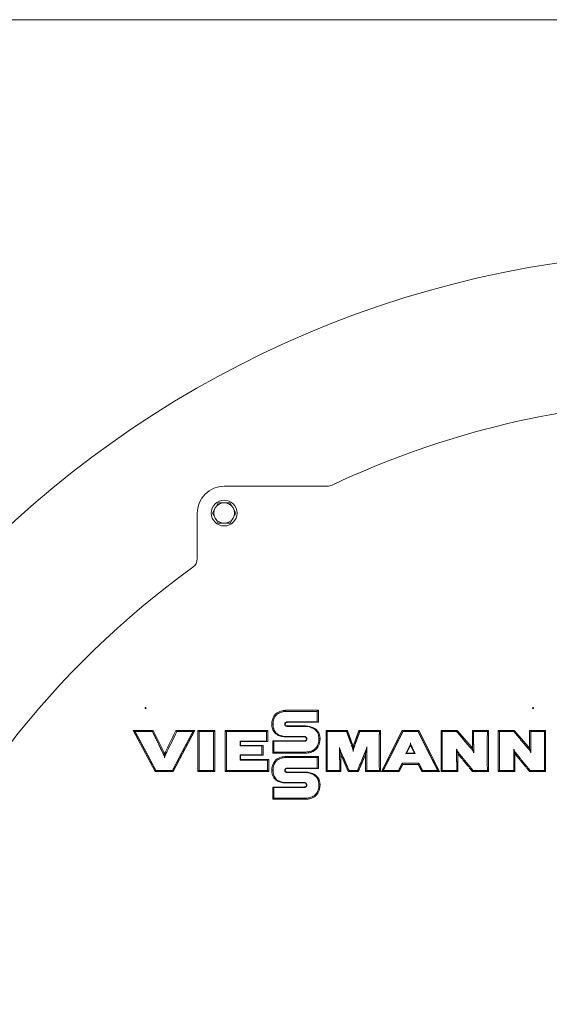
# Model space of a CAD drawing. Header units: millimetres. Extents: x 0 to 1189, y 0 to 841.
# Tile 23 of 27: x 926 to 975, y 665 to 756. Entities that reach past the tile are written whole.
import ezdxf

# ---------------------------------------------------------------- set-up
doc = ezdxf.new("R2010")
doc.units = ezdxf.units.MM
doc.layers.add('1', color=7, linetype='CONTINUOUS', true_color=0xffffff)
doc.layers.add('200', color=7, linetype='CONTINUOUS', true_color=0xffffff)

msp = doc.modelspace()

# ---------------------------------------------------------------- linework, layer by layer
at = {"layer": '1', "color": 18, "linetype": 'Continuous', "lineweight": 18}
for p, q in [((944.78, 712.684), (954.369, 712.684)), ((942.28, 705.955), (942.28, 710.184)), ((953.537, 691.846), (953.537, 690.731)), ((949.205, 690.565), (949.316, 690.565)), ((950.667, 690.731), (950.667, 690.767)), ((953.537, 690.731), (950.667, 690.731)), ((950.667, 690.391), (950.667, 690.354)), ((950.667, 690.391), (952.329, 690.391)), ((952.329, 690.354), (952.329, 690.391)), ((953.537, 690.731), (953.426, 690.767)), ((938.363, 686.146), (936.321, 689.971)), ((936.321, 689.971), (936.494, 689.867)), ((936.321, 689.971), (938.19, 689.971)), ((936.494, 689.867), (938.125, 689.867)), ((938.19, 689.971), (938.125, 689.867)), ((938.19, 689.971), (939.195, 687.92)), ((942.063, 689.971), (940.048, 686.146)), ((940.304, 689.971), (940.369, 689.867)), ((940.304, 689.971), (942.063, 689.971)), ((940.369, 689.867), (941.891, 689.867)), ((942.063, 689.971), (941.891, 689.867)), ((942.34, 686.151), (942.34, 689.971)), ((942.34, 689.971), (942.443, 689.867)), ((942.34, 689.971), (943.903, 689.971)), ((942.443, 689.867), (943.799, 689.867)), ((943.799, 689.867), (943.903, 689.971)), ((943.903, 689.971), (943.903, 686.151)), ((944.887, 686.151), (944.887, 689.971)), ((944.887, 689.971), (944.991, 689.867)), ((944.887, 689.971), (948.824, 689.971)), ((944.991, 689.867), (948.72, 689.867)), ((948.824, 689.971), (948.72, 689.867)), ((948.824, 689.971), (948.824, 688.939)), ((950.46, 689.379), (950.46, 689.416)), ((952.227, 689.382), (952.227, 689.418)), ((954.24, 686.151), (954.242, 689.971)), ((954.242, 689.971), (954.346, 689.867)), ((954.242, 689.971), (956.231, 689.971)), ((954.346, 689.867), (956.159, 689.867)), ((956.231, 689.971), (956.159, 689.867)), ((956.231, 689.971), (956.745, 688.585)), ((956.787, 688.585), (957.304, 689.971)), ((957.304, 689.971), (957.376, 689.867)), ((957.304, 689.971), (959.3, 689.971)), ((957.376, 689.867), (959.196, 689.867)), ((959.3, 689.971), (959.196, 689.867)), ((959.3, 689.971), (959.3, 686.151)), ((959.38, 686.151), (961.312, 689.971)), ((961.312, 689.971), (961.376, 689.867)), ((961.312, 689.971), (962.863, 689.971)), ((961.376, 689.867), (962.8, 689.867)), ((962.8, 689.867), (962.863, 689.971)), ((962.863, 689.971), (964.795, 686.151)), ((964.932, 686.151), (964.932, 689.971)), ((964.932, 689.971), (965.035, 689.868)), ((964.932, 689.971), (966.427, 689.971)), ((965.035, 689.868), (966.379, 689.868)), ((966.427, 689.971), (966.379, 689.868)), ((966.427, 689.971), (967.742, 688.436)), ((967.846, 688.272), (967.846, 689.971)), ((967.846, 689.971), (967.949, 689.868)), ((967.846, 689.971), (969.33, 689.971)), ((967.949, 689.868), (969.23, 689.868)), ((969.23, 689.868), (969.33, 689.971)), ((969.33, 689.971), (969.334, 686.151)), ((970.24, 686.151), (970.24, 689.971)), ((970.24, 689.971), (970.343, 689.867)), ((970.24, 689.971), (971.734, 689.971)), ((970.343, 689.867), (971.687, 689.867)), ((971.734, 689.971), (971.687, 689.867)), ((971.734, 689.971), (973.05, 688.436)), ((973.154, 688.272), (973.154, 689.971)), ((973.154, 689.971), (973.257, 689.867)), ((973.154, 689.971), (974.638, 689.971)), ((973.257, 689.867), (974.537, 689.867)), ((974.537, 689.867), (974.638, 689.971)), ((974.638, 689.971), (974.641, 686.15)), ((946.305, 688.567), (946.268, 688.53)), ((946.268, 688.53), (948.276, 688.53)), ((948.713, 688.975), (946.269, 688.975)), ((946.269, 688.975), (946.305, 688.939)), ((946.305, 688.939), (946.305, 688.567)), ((948.824, 688.939), (946.305, 688.939)), ((946.305, 688.567), (948.388, 688.567)), ((948.388, 688.567), (948.276, 688.53)), ((948.388, 688.567), (948.388, 687.686)), ((948.824, 688.939), (948.713, 688.975)), ((949.285, 687.867), (949.285, 689.003)), ((949.285, 689.003), (949.396, 688.966)), ((949.285, 689.003), (952.227, 689.002)), ((952.227, 689.002), (952.227, 688.966)), ((952.422, 689.176), (952.458, 689.176)), ((953.689, 689.216), (953.577, 689.216)), ((956.704, 688.371), (956.745, 688.585)), ((956.768, 688.012), (956.766, 688.462)), ((956.787, 688.585), (956.827, 688.371)), ((939.3, 687.92), (939.267, 687.851)), ((939.3, 687.92), (939.402, 687.872)), ((948.275, 687.721), (946.268, 687.721)), ((946.305, 687.684), (946.268, 687.721)), ((946.305, 687.684), (946.304, 687.259)), ((948.388, 687.686), (948.275, 687.721)), ((949.285, 687.867), (949.388, 687.97)), ((952.333, 687.867), (949.285, 687.867)), ((952.333, 687.867), (952.333, 687.97)), ((953.537, 687.559), (953.537, 686.444)), ((955.619, 687.773), (955.533, 688.257)), ((955.619, 687.773), (955.619, 686.151)), ((957.898, 687.723), (957.802, 687.494)), ((957.915, 686.151), (957.915, 687.806)), ((961.712, 687.875), (962.465, 687.872)), ((966.487, 687.841), (966.487, 686.151)), ((966.515, 687.764), (966.592, 687.671)), ((966.679, 687.742), (966.592, 687.671)), ((971.795, 687.84), (971.795, 686.151)), ((971.822, 687.764), (971.899, 687.67)), ((971.987, 687.741), (971.899, 687.67)), ((946.304, 687.259), (946.268, 687.223)), ((946.268, 687.223), (948.81, 687.223)), ((946.304, 687.259), (948.921, 687.259)), ((948.921, 687.259), (948.81, 687.223)), ((948.921, 687.259), (948.921, 686.151)), ((956.299, 686.151), (955.732, 687.468)), ((957.802, 687.494), (957.699, 687.537)), ((961.382, 686.816), (961.046, 686.151)), ((962.862, 686.925), (961.315, 686.925)), ((961.382, 686.816), (961.315, 686.925)), ((962.795, 686.816), (961.382, 686.816)), ((962.795, 686.816), (962.862, 686.925)), ((963.132, 686.151), (962.795, 686.816)), ((938.363, 686.146), (938.426, 686.25)), ((940.048, 686.146), (938.363, 686.146)), ((939.985, 686.25), (938.426, 686.25)), ((940.048, 686.146), (939.985, 686.25)), ((942.34, 686.151), (942.443, 686.255)), ((943.903, 686.151), (942.34, 686.151)), ((943.799, 686.255), (942.443, 686.255)), ((943.903, 686.151), (943.799, 686.255)), ((944.887, 686.151), (944.991, 686.255)), ((948.921, 686.151), (944.887, 686.151)), ((948.817, 686.255), (944.991, 686.255)), ((948.921, 686.151), (948.817, 686.255)), ((949.205, 686.278), (949.316, 686.278)), ((950.667, 686.444), (950.667, 686.48)), ((953.537, 686.444), (950.667, 686.444)), ((950.667, 686.104), (950.667, 686.067)), ((950.667, 686.104), (952.329, 686.104)), ((952.329, 686.067), (952.329, 686.104)), ((953.537, 686.444), (953.426, 686.48)), ((954.24, 686.151), (954.344, 686.254)), ((955.619, 686.151), (954.24, 686.151)), ((955.516, 686.255), (954.344, 686.254)), ((955.619, 686.151), (955.516, 686.255)), ((956.299, 686.151), (956.367, 686.254)), ((957.237, 686.151), (956.299, 686.151)), ((957.168, 686.254), (956.367, 686.254)), ((957.237, 686.151), (957.168, 686.254)), ((957.915, 686.151), (958.019, 686.255)), ((959.3, 686.151), (957.915, 686.151)), ((959.196, 686.255), (958.019, 686.255)), ((959.3, 686.151), (959.196, 686.255)), ((959.38, 686.151), (959.549, 686.255)), ((961.046, 686.151), (959.38, 686.151)), ((960.982, 686.255), (959.549, 686.255)), ((961.046, 686.151), (960.982, 686.255)), ((963.132, 686.151), (963.195, 686.254)), ((964.795, 686.151), (963.132, 686.151)), ((964.626, 686.254), (963.195, 686.254)), ((964.795, 686.151), (964.626, 686.254)), ((964.932, 686.151), (965.036, 686.255)), ((966.487, 686.151), (964.932, 686.151)), ((966.384, 686.255), (965.036, 686.255)), ((966.487, 686.151), (966.384, 686.255)), ((967.846, 686.15), (967.895, 686.254)), ((969.334, 686.151), (967.846, 686.15)), ((969.23, 686.255), (967.895, 686.254)), ((969.334, 686.151), (969.23, 686.255)), ((970.24, 686.151), (970.343, 686.254)), ((971.795, 686.151), (970.24, 686.151)), ((971.691, 686.254), (970.343, 686.254)), ((971.795, 686.151), (971.691, 686.254)), ((973.154, 686.15), (973.203, 686.254)), ((974.641, 686.15), (973.154, 686.15)), ((974.538, 686.254), (973.203, 686.254)), ((974.641, 686.15), (974.538, 686.254)), ((950.46, 685.092), (950.46, 685.129)), ((952.227, 685.095), (952.227, 685.131)), ((952.422, 684.889), (952.458, 684.889)), ((953.689, 684.929), (953.577, 684.929)), ((949.285, 683.58), (949.285, 684.715)), ((949.285, 684.715), (949.396, 684.679)), ((949.285, 684.715), (952.227, 684.715)), ((952.227, 684.715), (952.227, 684.679)), ((949.285, 683.58), (949.388, 683.683)), ((952.333, 683.58), (949.285, 683.58)), ((952.333, 683.58), (952.333, 683.683))]:
    msp.add_line(p, q, dxfattribs=at)
at = {"layer": '1', "color": 18, "linetype": 'Continuous', "lineweight": 13}
for p, q in [((939.094, 687.87), (939.195, 687.92)), ((967.742, 688.436), (967.657, 688.363)), ((973.05, 688.436), (972.965, 688.363)), ((955.732, 687.468), (955.835, 687.512))]:
    msp.add_line(p, q, dxfattribs=at)
at = {"layer": '1', "color": 18, "linetype": 'Continuous', "lineweight": 18}
msp.add_circle((990.08, 638.261), 96.25, dxfattribs=at)
at = {"layer": '1', "color": 18, "linetype": 'Continuous', "lineweight": 18, "extrusion": (0, 0, -1)}
for centre, radius in [((-944.78, 710.184), 1.2), ((-937.48, 692.061), 0.05), ((-973.48, 692.061), 0.05)]:
    msp.add_circle(centre, radius, dxfattribs=at)
for centre, radius, start, end in [((-990.08, 638.261), 82.45, 64.66348, 88.40149), ((-944.78, 710.184), 2.5, 0, 90), ((-990.08, 638.261), 82.45, 20.93736, 54.21246)]:
    msp.add_arc(centre, radius, start, end, dxfattribs=at)
at = {"layer": '1', "color": 18, "linetype": 'Continuous', "lineweight": 18}
for centre, radius, start, end in [((954.369, 713.684), 1, 270, 295.33652), ((944.78, 710.184), 0.95, 150, 210), ((944.78, 710.184), 0.95, 90, 150), ((944.78, 710.184), 0.95, 30, 90), ((944.78, 710.184), 0.95, 330, 30), ((944.78, 710.184), 0.95, 210, 270), ((944.78, 710.184), 0.95, 270, 330), ((941.28, 705.955), 1, 305.78754, 360), ((956.166, 688.418), 0.602, 4.15801, 16.04428), ((957.307, 688.436), 0.541, 164.05201, 177.26365)]:
    msp.add_arc(centre, radius, start, end, dxfattribs=at)
for centre, major_axis, ratio, start_param, end_param in [((949.056, 688.059), (-43.655, 49.22), 0.200531, 4.530029, 4.535484), ((954.361, 688.059), (-43.658, 49.223), 0.200544, 4.530005, 4.535461)]:
    msp.add_ellipse(centre, major_axis=major_axis, ratio=ratio, start_param=start_param, end_param=end_param, dxfattribs=at)
for points, knots in [([(943.683, 710.184), (943.728, 710.261), (943.773, 710.34), (943.865, 710.499), (943.911, 710.578), (943.957, 710.659)], [0, 0, 0, 0, 0.5, 0.5, 1, 1, 1, 1]), ([(943.957, 710.659), (944.004, 710.739), (944.051, 710.82), (944.142, 710.979), (944.187, 711.057), (944.232, 711.134)], [0, 0, 0, 0, 0.5, 0.5, 1, 1, 1, 1]), ([(944.232, 711.134), (944.321, 711.134), (944.412, 711.134), (944.594, 711.134), (944.687, 711.134), (944.78, 711.134)], [0, 0, 0, 0, 0.5, 0.5, 1, 1, 1, 1]), ([(944.78, 711.134), (944.827, 711.134), (944.873, 711.134), (944.966, 711.134), (945.012, 711.134), (945.149, 711.134), (945.239, 711.134), (945.329, 711.134)], [0, 0, 0, 0, 0.25, 0.25, 0.5, 0.5, 1, 1, 1, 1]), ([(945.329, 711.134), (945.374, 711.056), (945.419, 710.978), (945.51, 710.819), (945.556, 710.74), (945.603, 710.659)], [0, 0, 0, 0, 0.5, 0.5, 1, 1, 1, 1]), ([(945.603, 710.659), (945.626, 710.618), (945.65, 710.578), (945.696, 710.498), (945.719, 710.458), (945.787, 710.339), (945.832, 710.261), (945.877, 710.184)], [0, 0, 0, 0, 0.25, 0.25, 0.5, 0.5, 1, 1, 1, 1]), ([(943.957, 709.709), (943.934, 709.749), (943.911, 709.789), (943.865, 709.869), (943.842, 709.909), (943.773, 710.028), (943.728, 710.106), (943.683, 710.184)], [0, 0, 0, 0, 0.25, 0.25, 0.5, 0.5, 1, 1, 1, 1]), ([(944.232, 709.234), (944.187, 709.311), (944.142, 709.39), (944.05, 709.548), (944.004, 709.628), (943.957, 709.709)], [0, 0, 0, 0, 0.5, 0.5, 1, 1, 1, 1]), ([(945.603, 709.709), (945.557, 709.628), (945.51, 709.549), (945.419, 709.39), (945.373, 709.311), (945.329, 709.234)], [0, 0, 0, 0, 0.5, 0.5, 1, 1, 1, 1]), ([(945.877, 710.184), (945.833, 710.107), (945.788, 710.029), (945.696, 709.87), (945.649, 709.789), (945.603, 709.709)], [0, 0, 0, 0, 0.5, 0.5, 1, 1, 1, 1]), ([(944.78, 709.234), (944.734, 709.234), (944.687, 709.234), (944.594, 709.234), (944.548, 709.234), (944.411, 709.234), (944.321, 709.234), (944.232, 709.234)], [0, 0, 0, 0, 0.25, 0.25, 0.5, 0.5, 1, 1, 1, 1]), ([(945.329, 709.234), (945.239, 709.234), (945.149, 709.234), (944.966, 709.234), (944.874, 709.234), (944.78, 709.234)], [0, 0, 0, 0, 0.5, 0.5, 1, 1, 1, 1]), ([(949.205, 690.565), (949.205, 690.868), (949.279, 691.108), (949.511, 691.472), (949.667, 691.595), (949.976, 691.759), (950.129, 691.801), (950.368, 691.845), (950.457, 691.848), (950.473, 691.848), (950.473, 691.848), (950.473, 691.848)], [0, 0, 0, 0, 0.249828, 0.249828, 0.499656, 0.499656, 0.749485, 0.749485, 0.999313, 0.999313, 1, 1, 1, 1]), ([(949.316, 690.565), (949.315, 690.642), (949.32, 690.719), (949.337, 690.834), (949.344, 690.871), (949.361, 690.947), (949.372, 690.984), (949.41, 691.094), (949.443, 691.164), (949.504, 691.262), (949.527, 691.294), (949.576, 691.355), (949.628, 691.412), (949.686, 691.462), (949.747, 691.51), (949.78, 691.532), (949.879, 691.593), (949.948, 691.626), (950.057, 691.667), (950.093, 691.679), (950.168, 691.7), (950.206, 691.709), (950.282, 691.725), (950.32, 691.731), (950.397, 691.741), (950.435, 691.744), (950.474, 691.745)], [0, 0, 0, 0, 0.125, 0.125, 0.1875, 0.1875, 0.25, 0.25, 0.375, 0.375, 0.4375, 0.4375, 0.5, 0.5625, 0.5625, 0.625, 0.625, 0.75, 0.75, 0.8125, 0.8125, 0.875, 0.875, 0.9375, 0.9375, 1, 1, 1, 1]), ([(950.473, 691.848), (950.473, 691.848), (950.473, 691.848), (951.495, 691.847), (952.516, 691.847), (953.537, 691.846)], [0, 0, 0, 0, 0.000043, 0.000043, 1, 1, 1, 1]), ([(950.474, 691.745), (950.767, 691.745), (951.06, 691.745), (951.645, 691.744), (951.938, 691.744), (952.632, 691.744), (953.033, 691.744), (953.434, 691.744)], [0, 0, 0, 0, 0.296821, 0.296821, 0.593642, 0.593642, 1, 1, 1, 1]), ([(953.537, 691.846), (953.519, 691.829), (953.502, 691.812), (953.468, 691.778), (953.451, 691.761), (953.434, 691.744)], [0, 0, 0, 0, 0.5, 0.5, 1, 1, 1, 1]), ([(950.46, 689.379), (950.378, 689.38), (950.158, 689.398), (949.768, 689.498), (949.304, 689.879), (949.203, 690.328), (949.205, 690.565)], [0, 0, 0, 0, 0.130375, 0.354184, 0.628608, 1, 1, 1, 1]), ([(950.46, 689.416), (950.383, 689.416), (950.308, 689.423), (950.195, 689.442), (950.158, 689.45), (950.084, 689.468), (950.047, 689.479), (949.938, 689.517), (949.869, 689.548), (949.771, 689.607), (949.74, 689.629), (949.679, 689.676), (949.65, 689.701), (949.596, 689.755), (949.57, 689.783), (949.522, 689.843), (949.499, 689.874), (949.439, 689.972), (949.408, 690.041), (949.371, 690.15), (949.361, 690.187), (949.344, 690.262), (949.337, 690.299), (949.321, 690.412), (949.316, 690.488), (949.316, 690.565)], [0, 0, 0, 0, 0.125, 0.125, 0.1875, 0.1875, 0.25, 0.25, 0.375, 0.375, 0.4375, 0.4375, 0.5, 0.5, 0.5625, 0.5625, 0.625, 0.625, 0.75, 0.75, 0.8125, 0.8125, 0.875, 0.875, 1, 1, 1, 1]), ([(950.667, 690.767), (950.652, 690.767), (950.637, 690.766), (950.606, 690.762), (950.591, 690.759), (950.547, 690.748), (950.517, 690.737), (950.478, 690.711), (950.466, 690.702), (950.445, 690.679), (950.436, 690.666), (950.423, 690.638), (950.418, 690.623), (950.411, 690.593), (950.41, 690.578), (950.41, 690.547), (950.412, 690.531), (950.418, 690.501), (950.423, 690.486), (950.437, 690.458), (950.445, 690.446), (950.466, 690.422), (950.478, 690.412), (950.504, 690.395), (950.518, 690.388), (950.546, 690.375), (950.56, 690.37), (950.605, 690.358), (950.636, 690.355), (950.667, 690.354)], [0, 0, 0, 0, 0.0625, 0.0625, 0.125, 0.125, 0.25, 0.25, 0.3125, 0.3125, 0.375, 0.375, 0.4375, 0.4375, 0.5, 0.5, 0.5625, 0.5625, 0.625, 0.625, 0.6875, 0.6875, 0.75, 0.75, 0.8125, 0.8125, 0.875, 0.875, 1, 1, 1, 1]), ([(950.667, 690.731), (950.654, 690.731), (950.612, 690.728), (950.54, 690.711), (950.464, 690.662), (950.437, 690.564), (950.464, 690.463), (950.551, 690.405), (950.627, 690.391), (950.667, 690.391)], [0, 0, 0, 0, 0.062028, 0.184445, 0.326734, 0.496402, 0.671259, 0.81526, 1, 1, 1, 1]), ([(952.329, 690.391), (952.407, 690.389), (952.633, 690.366), (953.037, 690.271), (953.555, 689.925), (953.693, 689.457), (953.689, 689.216)], [0, 0, 0, 0, 0.117607, 0.353988, 0.639992, 1, 1, 1, 1]), ([(952.329, 690.354), (952.408, 690.352), (952.486, 690.343), (952.64, 690.316), (952.717, 690.298), (952.829, 690.261), (952.867, 690.248), (952.94, 690.217), (952.975, 690.201), (953.08, 690.146), (953.146, 690.103), (953.269, 690.003), (953.325, 689.947), (953.397, 689.852), (953.419, 689.819), (953.458, 689.75), (953.475, 689.715), (953.52, 689.606), (953.543, 689.529), (953.571, 689.374), (953.578, 689.296), (953.577, 689.216)], [0, 0, 0, 0, 0.125, 0.125, 0.25, 0.25, 0.3125, 0.3125, 0.375, 0.375, 0.5, 0.5, 0.625, 0.625, 0.6875, 0.6875, 0.75, 0.75, 0.875, 0.875, 1, 1, 1, 1]), ([(952.227, 689.418), (951.933, 689.418), (951.491, 689.417), (950.976, 689.417), (950.718, 689.416), (950.589, 689.416), (950.525, 689.416), (950.493, 689.416), (950.479, 689.416), (950.472, 689.416), (950.47, 689.416), (950.465, 689.416), (950.463, 689.416), (950.46, 689.416)], [0, 0, 0, 0, 0.5, 0.75, 0.875, 0.9375, 0.96875, 0.984375, 0.992188, 0.992188, 0.996094, 0.996094, 1, 1, 1, 1]), ([(952.227, 689.382), (951.643, 689.381), (951.058, 689.38), (950.474, 689.379), (950.472, 689.379), (950.467, 689.379), (950.46, 689.379)], [0, 0, 0, 0, 0.988719, 0.988719, 0.988719, 1, 1, 1, 1]), ([(952.458, 689.176), (952.459, 689.184), (952.459, 689.192), (952.458, 689.207), (952.457, 689.223), (952.454, 689.238), (952.452, 689.248), (952.451, 689.25), (952.45, 689.254), (952.449, 689.26), (952.447, 689.265), (952.443, 689.276), (952.437, 689.291), (952.429, 689.305), (952.423, 689.315), (952.421, 689.318), (952.417, 689.325), (952.414, 689.328), (952.407, 689.337), (952.397, 689.349), (952.386, 689.36), (952.377, 689.367), (952.373, 689.37), (952.367, 689.375), (952.364, 689.377), (952.354, 689.384), (952.341, 689.392), (952.326, 689.399), (952.316, 689.403), (952.312, 689.404), (952.306, 689.406), (952.304, 689.407), (952.301, 689.408), (952.299, 689.409), (952.289, 689.412), (952.274, 689.415), (952.258, 689.417), (952.243, 689.418), (952.235, 689.419), (952.227, 689.418)], [0, 0, 0, 0, 0.0625, 0.0625, 0.125, 0.1875, 0.1875, 0.203125, 0.203125, 0.21875, 0.25, 0.25, 0.3125, 0.375, 0.375, 0.40625, 0.40625, 0.4375, 0.4375, 0.5, 0.5625, 0.5625, 0.59375, 0.59375, 0.625, 0.625, 0.6875, 0.75, 0.75, 0.78125, 0.78125, 0.796875, 0.796875, 0.8125, 0.8125, 0.875, 0.9375, 0.9375, 1, 1, 1, 1]), ([(952.227, 688.966), (952.241, 688.966), (952.256, 688.968), (952.285, 688.972), (952.299, 688.975), (952.327, 688.984), (952.341, 688.989), (952.367, 689.003), (952.379, 689.011), (952.402, 689.029), (952.412, 689.04), (952.43, 689.063), (952.437, 689.076), (952.448, 689.103), (952.452, 689.118), (952.457, 689.147), (952.458, 689.161), (952.458, 689.176)], [0, 0, 0, 0, 0.125, 0.125, 0.25, 0.25, 0.375, 0.375, 0.5, 0.5, 0.625, 0.625, 0.75, 0.75, 0.875, 0.875, 1, 1, 1, 1]), ([(952.227, 689.002), (952.238, 689.003), (952.275, 689.006), (952.339, 689.023), (952.407, 689.076), (952.422, 689.139), (952.422, 689.176)], [0, 0, 0, 0, 0.117676, 0.352203, 0.636244, 1, 1, 1, 1]), ([(953.577, 689.216), (953.578, 689.132), (953.573, 689.05), (953.551, 688.886), (953.534, 688.805), (953.496, 688.686), (953.481, 688.646), (953.447, 688.57), (953.427, 688.533), (953.385, 688.462), (953.361, 688.428), (953.308, 688.362), (953.28, 688.331), (953.191, 688.243), (953.125, 688.192), (952.981, 688.105), (952.905, 688.071), (952.787, 688.031), (952.746, 688.02), (952.665, 688.001), (952.624, 687.993), (952.5, 687.974), (952.417, 687.968), (952.333, 687.97)], [0, 0, 0, 0, 0.125, 0.125, 0.25, 0.25, 0.3125, 0.3125, 0.375, 0.375, 0.4375, 0.4375, 0.5, 0.5, 0.625, 0.625, 0.75, 0.75, 0.8125, 0.8125, 0.875, 0.875, 1, 1, 1, 1]), ([(953.689, 689.216), (953.689, 688.954), (953.604, 688.458), (953.095, 688.002), (952.661, 687.883), (952.42, 687.865), (952.333, 687.867)], [0, 0, 0, 0, 0.380801, 0.658509, 0.881552, 1, 1, 1, 1]), ([(962.087, 688.809), (962.085, 688.764), (962.078, 688.721), (962.059, 688.658), (962.052, 688.637), (962.035, 688.596), (962.025, 688.576), (961.976, 688.476), (961.935, 688.396), (961.855, 688.237), (961.814, 688.157), (961.754, 688.038), (961.734, 687.998), (961.693, 687.918), (961.673, 687.878), (961.653, 687.838)], [0, 0, 0, 0, 0.125, 0.125, 0.1875, 0.1875, 0.25, 0.25, 0.5, 0.5, 0.75, 0.75, 0.875, 0.875, 1, 1, 1, 1]), ([(962.087, 688.809), (962.087, 688.805), (962.087, 688.801), (962.087, 688.793), (962.087, 688.789), (962.087, 688.784), (962.087, 688.782), (962.087, 688.779), (962.087, 688.777), (962.087, 688.773), (962.087, 688.77), (962.087, 688.761), (962.087, 688.756), (962.087, 688.746), (962.087, 688.742), (962.087, 688.735), (962.087, 688.733), (962.087, 688.729), (962.087, 688.727), (962.087, 688.721), (962.087, 688.717), (962.087, 688.706), (962.087, 688.699), (962.087, 688.686), (962.087, 688.68), (962.087, 688.669), (962.087, 688.663), (962.087, 688.652), (962.087, 688.647), (962.087, 688.637), (962.087, 688.633), (962.087, 688.628)], [0, 0, 0, 0, 0.03125, 0.03125, 0.0625, 0.0625, 0.078125, 0.078125, 0.09375, 0.09375, 0.125, 0.125, 0.1875, 0.1875, 0.25, 0.25, 0.28125, 0.28125, 0.3125, 0.3125, 0.375, 0.375, 0.5, 0.5, 0.625, 0.625, 0.75, 0.75, 0.875, 0.875, 1, 1, 1, 1]), ([(962.412, 688.059), (962.35, 688.181), (962.288, 688.304), (962.21, 688.458), (962.187, 688.504), (962.164, 688.55), (962.148, 688.58), (962.141, 688.596), (962.119, 688.642), (962.109, 688.674), (962.093, 688.74), (962.089, 688.775), (962.087, 688.809)], [0, 0, 0, 0, 0.5, 0.5, 0.625, 0.6875, 0.6875, 0.75, 0.75, 0.875, 0.875, 1, 1, 1, 1]), ([(939.094, 687.87), (939.111, 687.835), (939.137, 687.782), (939.163, 687.729), (939.18, 687.694), (939.189, 687.677), (939.214, 687.623), (939.226, 687.587), (939.243, 687.511), (939.247, 687.472), (939.248, 687.433)], [0, 0, 0, 0, 0.25, 0.375, 0.375, 0.5, 0.5, 0.75, 0.75, 1, 1, 1, 1]), ([(939.248, 687.433), (939.248, 687.453), (939.249, 687.473), (939.253, 687.504), (939.255, 687.514), (939.257, 687.529), (939.258, 687.534), (939.261, 687.544), (939.264, 687.559), (939.268, 687.574), (939.273, 687.594), (939.276, 687.603), (939.286, 687.632), (939.294, 687.651), (939.303, 687.67)], [0, 0, 0, 0, 0.25, 0.25, 0.375, 0.375, 0.4375, 0.4375, 0.5, 0.625, 0.625, 0.75, 0.75, 1, 1, 1, 1]), ([(948.388, 687.686), (948.084, 687.686), (947.781, 687.685), (947.282, 687.685), (947.087, 687.685), (946.696, 687.685), (946.5, 687.684), (946.305, 687.684)], [0, 0, 0, 0, 0.43666, 0.43666, 0.71833, 0.71833, 1, 1, 1, 1]), ([(949.205, 686.278), (949.205, 686.581), (949.279, 686.821), (949.511, 687.185), (949.667, 687.308), (949.976, 687.472), (950.129, 687.514), (950.368, 687.558), (950.457, 687.561), (950.473, 687.561), (950.473, 687.561), (950.473, 687.561)], [0, 0, 0, 0, 0.249828, 0.249828, 0.499656, 0.499656, 0.749485, 0.749485, 0.999313, 0.999313, 1, 1, 1, 1]), ([(950.473, 687.561), (950.473, 687.561), (950.473, 687.561), (951.495, 687.56), (952.516, 687.56), (953.537, 687.559)], [0, 0, 0, 0, 0.000043, 0.000043, 1, 1, 1, 1]), ([(953.537, 687.559), (953.519, 687.542), (953.502, 687.525), (953.468, 687.491), (953.451, 687.474), (953.434, 687.456)], [0, 0, 0, 0, 0.5, 0.5, 1, 1, 1, 1]), ([(955.6, 688.059), (955.588, 688.086), (955.576, 688.114), (955.559, 688.155), (955.553, 688.169), (955.542, 688.196), (955.537, 688.21), (955.524, 688.253), (955.518, 688.282), (955.509, 688.34), (955.507, 688.37), (955.507, 688.4)], [0, 0, 0, 0, 0.25, 0.25, 0.375, 0.375, 0.5, 0.5, 0.75, 0.75, 1, 1, 1, 1]), ([(956.704, 688.371), (956.711, 688.345), (956.718, 688.319), (956.727, 688.281), (956.73, 688.268), (956.736, 688.242), (956.738, 688.229), (956.743, 688.203), (956.746, 688.19), (956.75, 688.164), (956.756, 688.124), (956.761, 688.085), (956.764, 688.059)], [0, 0, 0, 0, 0.25, 0.25, 0.375, 0.375, 0.5, 0.5, 0.625, 0.625, 0.75, 1, 1, 1, 1]), ([(956.771, 688.059), (956.773, 688.085), (956.775, 688.111), (956.78, 688.151), (956.782, 688.164), (956.786, 688.19), (956.788, 688.203), (956.793, 688.229), (956.796, 688.242), (956.801, 688.268), (956.804, 688.281), (956.813, 688.32), (956.819, 688.345), (956.827, 688.371)], [0, 0, 0, 0, 0.25, 0.25, 0.375, 0.375, 0.5, 0.5, 0.625, 0.625, 0.75, 0.75, 1, 1, 1, 1]), ([(958.027, 688.445), (958.027, 688.424), (958.026, 688.404), (958.021, 688.363), (958.018, 688.342), (958.012, 688.312), (958.01, 688.302), (958.005, 688.282), (958.002, 688.273), (957.993, 688.243), (957.987, 688.224), (957.979, 688.205)], [0, 0, 0, 0, 0.25, 0.25, 0.5, 0.5, 0.625, 0.625, 0.75, 0.75, 1, 1, 1, 1]), ([(961.712, 687.875), (961.702, 687.869), (961.692, 687.863), (961.678, 687.854), (961.673, 687.851), (961.663, 687.844), (961.658, 687.841), (961.653, 687.838)], [0, 0, 0, 0, 0.5, 0.5, 0.75, 0.75, 1, 1, 1, 1]), ([(966.454, 688.014), (966.448, 688.022), (966.442, 688.03), (966.434, 688.043), (966.431, 688.047), (966.426, 688.056), (966.424, 688.06), (966.411, 688.082), (966.403, 688.101), (966.393, 688.129), (966.39, 688.138), (966.386, 688.153), (966.385, 688.157), (966.383, 688.167), (966.382, 688.172), (966.377, 688.197), (966.375, 688.217), (966.375, 688.237)], [0, 0, 0, 0, 0.125, 0.125, 0.1875, 0.1875, 0.25, 0.25, 0.5, 0.5, 0.625, 0.625, 0.6875, 0.6875, 0.75, 0.75, 1, 1, 1, 1]), ([(967.657, 688.363), (967.72, 688.29), (967.791, 688.207), (967.862, 688.125), (967.877, 688.106), (967.885, 688.097), (967.906, 688.068), (967.918, 688.047), (967.938, 688.003), (967.945, 687.981), (967.955, 687.933), (967.958, 687.909), (967.958, 687.885)], [0, 0, 0, 0, 0.5, 0.5625, 0.5625, 0.625, 0.625, 0.75, 0.75, 0.875, 0.875, 1, 1, 1, 1]), ([(971.762, 688.014), (971.756, 688.022), (971.75, 688.03), (971.742, 688.042), (971.739, 688.047), (971.734, 688.055), (971.731, 688.06), (971.719, 688.082), (971.711, 688.1), (971.701, 688.128), (971.698, 688.138), (971.694, 688.152), (971.693, 688.157), (971.691, 688.167), (971.69, 688.172), (971.685, 688.196), (971.683, 688.216), (971.683, 688.237)], [0, 0, 0, 0, 0.125, 0.125, 0.1875, 0.1875, 0.25, 0.25, 0.5, 0.5, 0.625, 0.625, 0.6875, 0.6875, 0.75, 0.75, 1, 1, 1, 1]), ([(972.965, 688.363), (973.028, 688.289), (973.099, 688.207), (973.169, 688.124), (973.185, 688.106), (973.193, 688.097), (973.214, 688.067), (973.226, 688.046), (973.246, 688.003), (973.253, 687.98), (973.263, 687.933), (973.266, 687.909), (973.266, 687.885)], [0, 0, 0, 0, 0.5, 0.5625, 0.5625, 0.625, 0.625, 0.75, 0.75, 0.875, 0.875, 1, 1, 1, 1]), ([(949.316, 686.278), (949.315, 686.355), (949.32, 686.432), (949.337, 686.546), (949.344, 686.584), (949.361, 686.659), (949.372, 686.697), (949.41, 686.807), (949.443, 686.877), (949.504, 686.975), (949.527, 687.007), (949.576, 687.068), (949.628, 687.125), (949.686, 687.175), (949.747, 687.223), (949.78, 687.245), (949.879, 687.306), (949.948, 687.339), (950.057, 687.38), (950.093, 687.392), (950.168, 687.413), (950.206, 687.422), (950.282, 687.438), (950.32, 687.444), (950.397, 687.454), (950.435, 687.457), (950.474, 687.458)], [0, 0, 0, 0, 0.125, 0.125, 0.1875, 0.1875, 0.25, 0.25, 0.375, 0.375, 0.4375, 0.4375, 0.5, 0.5625, 0.5625, 0.625, 0.625, 0.75, 0.75, 0.8125, 0.8125, 0.875, 0.875, 0.9375, 0.9375, 1, 1, 1, 1]), ([(950.474, 687.458), (950.767, 687.458), (951.06, 687.458), (951.645, 687.457), (951.938, 687.457), (952.632, 687.457), (953.033, 687.457), (953.434, 687.456)], [0, 0, 0, 0, 0.296821, 0.296821, 0.593642, 0.593642, 1, 1, 1, 1]), ([(950.46, 685.092), (950.378, 685.092), (950.158, 685.111), (949.768, 685.21), (949.304, 685.592), (949.203, 686.04), (949.205, 686.278)], [0, 0, 0, 0, 0.130375, 0.354184, 0.628608, 1, 1, 1, 1]), ([(950.46, 685.129), (950.383, 685.129), (950.308, 685.136), (950.195, 685.155), (950.158, 685.163), (950.084, 685.181), (950.047, 685.192), (949.938, 685.23), (949.869, 685.261), (949.771, 685.32), (949.74, 685.342), (949.679, 685.389), (949.65, 685.414), (949.596, 685.468), (949.57, 685.496), (949.522, 685.555), (949.499, 685.587), (949.439, 685.685), (949.408, 685.754), (949.371, 685.863), (949.361, 685.9), (949.344, 685.975), (949.337, 686.012), (949.321, 686.125), (949.316, 686.201), (949.316, 686.278)], [0, 0, 0, 0, 0.125, 0.125, 0.1875, 0.1875, 0.25, 0.25, 0.375, 0.375, 0.4375, 0.4375, 0.5, 0.5, 0.5625, 0.5625, 0.625, 0.625, 0.75, 0.75, 0.8125, 0.8125, 0.875, 0.875, 1, 1, 1, 1]), ([(950.667, 686.48), (950.652, 686.48), (950.637, 686.479), (950.606, 686.475), (950.591, 686.472), (950.547, 686.461), (950.517, 686.45), (950.478, 686.424), (950.466, 686.415), (950.445, 686.392), (950.436, 686.379), (950.423, 686.351), (950.418, 686.336), (950.411, 686.306), (950.41, 686.291), (950.41, 686.26), (950.412, 686.244), (950.418, 686.214), (950.423, 686.199), (950.437, 686.171), (950.445, 686.158), (950.466, 686.135), (950.478, 686.125), (950.504, 686.108), (950.518, 686.101), (950.546, 686.088), (950.56, 686.083), (950.605, 686.071), (950.636, 686.068), (950.667, 686.067)], [0, 0, 0, 0, 0.0625, 0.0625, 0.125, 0.125, 0.25, 0.25, 0.3125, 0.3125, 0.375, 0.375, 0.4375, 0.4375, 0.5, 0.5, 0.5625, 0.5625, 0.625, 0.625, 0.6875, 0.6875, 0.75, 0.75, 0.8125, 0.8125, 0.875, 0.875, 1, 1, 1, 1]), ([(950.667, 686.444), (950.654, 686.444), (950.612, 686.441), (950.54, 686.424), (950.464, 686.375), (950.437, 686.277), (950.464, 686.176), (950.551, 686.118), (950.627, 686.104), (950.667, 686.104)], [0, 0, 0, 0, 0.062028, 0.184445, 0.326734, 0.496402, 0.671259, 0.81526, 1, 1, 1, 1]), ([(952.329, 686.104), (952.407, 686.102), (952.633, 686.079), (953.037, 685.984), (953.555, 685.638), (953.693, 685.17), (953.689, 684.929)], [0, 0, 0, 0, 0.117607, 0.353988, 0.639992, 1, 1, 1, 1]), ([(952.329, 686.067), (952.408, 686.065), (952.486, 686.056), (952.64, 686.029), (952.717, 686.01), (952.829, 685.974), (952.867, 685.961), (952.94, 685.93), (952.975, 685.914), (953.08, 685.859), (953.146, 685.816), (953.269, 685.716), (953.325, 685.66), (953.397, 685.565), (953.419, 685.532), (953.458, 685.463), (953.475, 685.428), (953.52, 685.319), (953.543, 685.242), (953.571, 685.087), (953.578, 685.009), (953.577, 684.929)], [0, 0, 0, 0, 0.125, 0.125, 0.25, 0.25, 0.3125, 0.3125, 0.375, 0.375, 0.5, 0.5, 0.625, 0.625, 0.6875, 0.6875, 0.75, 0.75, 0.875, 0.875, 1, 1, 1, 1]), ([(952.227, 685.131), (951.933, 685.131), (951.491, 685.13), (950.976, 685.13), (950.718, 685.129), (950.589, 685.129), (950.525, 685.129), (950.493, 685.129), (950.479, 685.129), (950.472, 685.129), (950.47, 685.129), (950.465, 685.129), (950.463, 685.129), (950.46, 685.129)], [0, 0, 0, 0, 0.5, 0.75, 0.875, 0.9375, 0.96875, 0.984375, 0.992187, 0.992187, 0.996094, 0.996094, 1, 1, 1, 1]), ([(952.227, 685.095), (951.643, 685.094), (951.058, 685.093), (950.474, 685.092), (950.472, 685.092), (950.467, 685.092), (950.46, 685.092)], [0, 0, 0, 0, 0.988719, 0.988719, 0.988719, 1, 1, 1, 1]), ([(952.458, 684.889), (952.459, 684.897), (952.459, 684.905), (952.458, 684.92), (952.457, 684.936), (952.454, 684.951), (952.452, 684.961), (952.451, 684.963), (952.45, 684.967), (952.449, 684.972), (952.447, 684.978), (952.443, 684.989), (952.437, 685.004), (952.429, 685.018), (952.423, 685.028), (952.421, 685.031), (952.417, 685.038), (952.414, 685.041), (952.407, 685.05), (952.397, 685.062), (952.386, 685.073), (952.377, 685.08), (952.373, 685.083), (952.367, 685.088), (952.364, 685.09), (952.354, 685.097), (952.341, 685.105), (952.326, 685.111), (952.316, 685.116), (952.312, 685.117), (952.306, 685.119), (952.304, 685.12), (952.301, 685.121), (952.299, 685.122), (952.289, 685.125), (952.274, 685.128), (952.258, 685.13), (952.243, 685.131), (952.235, 685.132), (952.227, 685.131)], [0, 0, 0, 0, 0.0625, 0.0625, 0.125, 0.1875, 0.1875, 0.203125, 0.203125, 0.21875, 0.25, 0.25, 0.3125, 0.375, 0.375, 0.40625, 0.40625, 0.4375, 0.4375, 0.5, 0.5625, 0.5625, 0.59375, 0.59375, 0.625, 0.625, 0.6875, 0.75, 0.75, 0.78125, 0.78125, 0.796875, 0.796875, 0.8125, 0.8125, 0.875, 0.9375, 0.9375, 1, 1, 1, 1]), ([(952.227, 684.679), (952.241, 684.679), (952.256, 684.681), (952.285, 684.685), (952.299, 684.688), (952.327, 684.697), (952.341, 684.702), (952.367, 684.716), (952.379, 684.724), (952.402, 684.742), (952.412, 684.753), (952.43, 684.776), (952.437, 684.789), (952.448, 684.816), (952.452, 684.831), (952.457, 684.859), (952.458, 684.874), (952.458, 684.889)], [0, 0, 0, 0, 0.125, 0.125, 0.25, 0.25, 0.375, 0.375, 0.5, 0.5, 0.625, 0.625, 0.75, 0.75, 0.875, 0.875, 1, 1, 1, 1]), ([(952.227, 684.715), (952.238, 684.715), (952.275, 684.719), (952.339, 684.736), (952.407, 684.789), (952.422, 684.852), (952.422, 684.889)], [0, 0, 0, 0, 0.117676, 0.352203, 0.636244, 1, 1, 1, 1]), ([(953.577, 684.929), (953.578, 684.845), (953.573, 684.763), (953.551, 684.599), (953.534, 684.518), (953.496, 684.399), (953.481, 684.359), (953.447, 684.283), (953.427, 684.246), (953.385, 684.175), (953.361, 684.141), (953.308, 684.075), (953.28, 684.044), (953.191, 683.956), (953.125, 683.905), (952.981, 683.818), (952.905, 683.784), (952.787, 683.744), (952.746, 683.733), (952.665, 683.714), (952.624, 683.706), (952.5, 683.687), (952.417, 683.681), (952.333, 683.683)], [0, 0, 0, 0, 0.125, 0.125, 0.25, 0.25, 0.3125, 0.3125, 0.375, 0.375, 0.4375, 0.4375, 0.5, 0.5, 0.625, 0.625, 0.75, 0.75, 0.8125, 0.8125, 0.875, 0.875, 1, 1, 1, 1]), ([(953.689, 684.929), (953.689, 684.667), (953.604, 684.171), (953.095, 683.715), (952.661, 683.596), (952.42, 683.578), (952.333, 683.58)], [0, 0, 0, 0, 0.380801, 0.658509, 0.881552, 1, 1, 1, 1])]:
    msp.add_open_spline(points, degree=3, knots=knots, dxfattribs=at)
for points, degree in [([(950.473, 691.848), (950.473, 691.814), (950.474, 691.779), (950.474, 691.745)], 3), ([(953.426, 690.767), (952.507, 690.767), (951.587, 690.767), (950.667, 690.767)], 3), ([(950.667, 690.354), (951.221, 690.354), (951.775, 690.354), (952.329, 690.354)], 3), ([(939.3, 687.92), (939.803, 688.946), (940.304, 689.971)], 2), ([(939.493, 688.059), (939.788, 688.66), (940.08, 689.263), (940.369, 689.867)], 3), ([(952.422, 689.176), (952.426, 689.234), (952.386, 689.339), (952.28, 689.384), (952.227, 689.382)], 3), ([(969.23, 689.868), (969.224, 689.265), (969.221, 688.662), (969.221, 688.059)], 3), ([(974.537, 689.867), (974.532, 689.264), (974.529, 688.662), (974.529, 688.059)], 3), ([(949.396, 688.966), (950.339, 688.966), (951.283, 688.966), (952.227, 688.966)], 3), ([(939.248, 687.433), (939.248, 687.545), (939.248, 687.657), (939.248, 687.769)], 3), ([(939.267, 687.851), (939.279, 687.791), (939.291, 687.73), (939.303, 687.67)], 3), ([(939.402, 687.872), (939.432, 687.934), (939.463, 687.996), (939.493, 688.059)], 3), ([(952.333, 687.97), (951.351, 687.97), (950.37, 687.97), (949.388, 687.97)], 3), ([(950.473, 687.561), (950.473, 687.527), (950.474, 687.492), (950.474, 687.458)], 3), ([(955.589, 688.085), (955.647, 687.664)], 1), ([(955.835, 687.512), (955.757, 687.694), (955.678, 687.876), (955.6, 688.059)], 3), ([(955.732, 687.468), (955.69, 687.566), (955.647, 687.664)], 2), ([(956.764, 688.059), (956.765, 688.043), (956.767, 688.028), (956.768, 688.012)], 3), ([(956.768, 688.012), (956.768, 688.028), (956.769, 688.043), (956.771, 688.059)], 3), ([(957.898, 687.723), (957.925, 687.883), (957.952, 688.044), (957.979, 688.205)], 3), ([(958.027, 688.445), (957.915, 687.806)], 1), ([(962.524, 687.835), (962.487, 687.909), (962.449, 687.984), (962.412, 688.059)], 3), ([(962.465, 687.872), (962.485, 687.859), (962.505, 687.847), (962.524, 687.835)], 3), ([(966.487, 687.841), (966.375, 688.237)], 1), ([(966.515, 687.764), (966.494, 687.848), (966.474, 687.931), (966.454, 688.014)], 3), ([(967.846, 686.15), (967.219, 686.91), (966.592, 687.671)], 2), ([(967.895, 686.254), (967.491, 686.751), (967.086, 687.247), (966.679, 687.742)], 3), ([(967.901, 688.074), (967.826, 688.337)], 1), ([(969.221, 688.059), (969.221, 687.457), (969.224, 686.856), (969.23, 686.255)], 3), ([(971.795, 687.84), (971.683, 688.237)], 1), ([(971.822, 687.764), (971.802, 687.847), (971.782, 687.93), (971.762, 688.014)], 3), ([(973.154, 686.15), (972.527, 686.91), (971.899, 687.67)], 2), ([(973.203, 686.254), (972.799, 686.751), (972.394, 687.246), (971.987, 687.741)], 3), ([(973.209, 688.074), (973.134, 688.337)], 1), ([(974.529, 688.059), (974.529, 687.457), (974.532, 686.855), (974.538, 686.254)], 3), ([(957.699, 687.537), (957.521, 687.11), (957.344, 686.682), (957.168, 686.254)], 3), ([(957.802, 687.494), (957.519, 686.822), (957.237, 686.151)], 2), ([(953.426, 686.48), (952.507, 686.48), (951.587, 686.48), (950.667, 686.48)], 3), ([(950.667, 686.067), (951.221, 686.067), (951.775, 686.067), (952.329, 686.067)], 3), ([(952.422, 684.889), (952.426, 684.947), (952.386, 685.052), (952.28, 685.097), (952.227, 685.095)], 3), ([(949.396, 684.679), (950.339, 684.679), (951.283, 684.679), (952.227, 684.679)], 3), ([(952.333, 683.683), (951.351, 683.683), (950.37, 683.683), (949.388, 683.683)], 3)]:
    msp.add_open_spline(points, degree=degree, dxfattribs=at)
for points, weights in [([(953.434, 691.744), (953.43, 691.418), (953.428, 691.093), (953.426, 690.767)], [1, 0.999968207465, 0.999968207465, 1]), ([(937.47, 688.059), (937.147, 688.662), (936.822, 689.265), (936.494, 689.867)], [1, 0.999890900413, 0.999890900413, 1]), ([(938.125, 689.867), (938.414, 689.265), (938.706, 688.662), (939.001, 688.059)], [1, 0.999890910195, 0.999890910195, 1]), ([(941.891, 689.867), (941.567, 689.265), (941.246, 688.662), (940.928, 688.059)], [1, 0.999890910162, 0.999890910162, 1]), ([(942.452, 688.059), (942.452, 688.662), (942.449, 689.265), (942.443, 689.867)], [1, 0.999890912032, 0.999890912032, 1]), ([(943.799, 689.867), (943.793, 689.265), (943.79, 688.662), (943.79, 688.059)], [1, 0.999890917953, 0.999890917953, 1]), ([(945, 688.059), (945, 688.662), (944.997, 689.265), (944.991, 689.867)], [1, 0.999890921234, 0.999890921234, 1]), ([(948.72, 689.867), (948.717, 689.57), (948.715, 689.272), (948.713, 688.975)], [1, 0.999973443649, 0.999973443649, 1]), ([(954.354, 688.059), (954.354, 688.662), (954.351, 689.265), (954.346, 689.867)], [1, 0.999890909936, 0.999890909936, 1]), ([(956.159, 689.867), (956.339, 689.368), (956.52, 688.87), (956.704, 688.371)], [1, 0.999925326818, 0.999925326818, 1]), ([(956.827, 688.371), (957.012, 688.87), (957.195, 689.368), (957.376, 689.867)], [1, 0.999925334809, 0.999925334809, 1]), ([(959.196, 689.867), (959.19, 689.265), (959.187, 688.662), (959.187, 688.059)], [1, 0.999890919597, 0.999890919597, 1]), ([(960.471, 688.059), (960.776, 688.662), (961.078, 689.265), (961.376, 689.867)], [1, 0.999890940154, 0.999890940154, 1]), ([(962.8, 689.867), (963.098, 689.265), (963.399, 688.662), (963.704, 688.059)], [1, 0.999890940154, 0.999890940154, 1]), ([(965.044, 688.059), (965.044, 688.662), (965.041, 689.265), (965.035, 689.868)], [1, 0.999890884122, 0.999890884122, 1]), ([(966.379, 689.868), (966.802, 689.366), (967.228, 688.865), (967.657, 688.363)], [1, 0.999924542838, 0.999924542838, 1]), ([(967.958, 688.059), (967.958, 688.662), (967.955, 689.265), (967.949, 689.868)], [1, 0.999890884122, 0.999890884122, 1]), ([(970.352, 688.059), (970.352, 688.662), (970.349, 689.264), (970.343, 689.867)], [1, 0.999890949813, 0.999890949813, 1]), ([(971.687, 689.867), (972.11, 689.366), (972.536, 688.864), (972.965, 688.363)], [1, 0.999924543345, 0.999924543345, 1]), ([(973.266, 688.059), (973.266, 688.662), (973.263, 689.264), (973.257, 689.867)], [1, 0.999890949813, 0.999890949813, 1]), ([(946.269, 688.975), (946.268, 688.827), (946.268, 688.679), (946.268, 688.53)], [1, 0.99999341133, 0.99999341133, 1]), ([(948.276, 688.53), (948.275, 688.373), (948.275, 688.216), (948.275, 688.059)], [1, 0.999992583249, 0.999992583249, 1]), ([(949.388, 687.97), (949.392, 688.302), (949.394, 688.634), (949.396, 688.966)], [1, 0.999966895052, 0.999966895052, 1]), ([(938.426, 686.25), (938.11, 686.853), (937.792, 687.456), (937.47, 688.059)], [1, 0.999890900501, 0.999890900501, 1]), ([(939.001, 688.059), (939.032, 687.996), (939.063, 687.933), (939.094, 687.87)], [1, 0.999998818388, 0.999998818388, 1]), ([(939.303, 687.67), (939.336, 687.737), (939.369, 687.805), (939.402, 687.872)], [1, 0.999998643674, 0.999998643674, 1]), ([(940.928, 688.059), (940.61, 687.456), (940.296, 686.853), (939.985, 686.25)], [1, 0.999890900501, 0.999890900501, 1]), ([(942.443, 686.255), (942.449, 686.856), (942.452, 687.457), (942.452, 688.059)], [1, 0.999891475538, 0.999891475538, 1]), ([(943.79, 688.059), (943.79, 687.457), (943.793, 686.856), (943.799, 686.255)], [1, 0.999891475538, 0.999891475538, 1]), ([(944.991, 686.255), (944.997, 686.856), (945, 687.457), (945, 688.059)], [1, 0.999891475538, 0.999891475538, 1]), ([(946.268, 687.721), (946.268, 687.555), (946.268, 687.389), (946.268, 687.223)], [1, 0.999991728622, 0.999991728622, 1]), ([(948.275, 688.059), (948.275, 687.946), (948.275, 687.834), (948.275, 687.721)], [1, 0.999996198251, 0.999996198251, 1]), ([(954.344, 686.254), (954.35, 686.856), (954.353, 687.457), (954.354, 688.059)], [1, 0.999891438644, 0.999891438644, 1]), ([(955.507, 688.4), (955.507, 688.287), (955.507, 688.173), (955.507, 688.059)], [1, 0.999996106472, 0.999996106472, 1]), ([(955.507, 688.059), (955.507, 687.457), (955.51, 686.856), (955.516, 686.255)], [1, 0.999891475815, 0.999891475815, 1]), ([(957.918, 688.059), (957.844, 687.885), (957.771, 687.711), (957.699, 687.537)], [1, 0.999990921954, 0.999990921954, 1]), ([(957.979, 688.205), (957.959, 688.156), (957.938, 688.107), (957.918, 688.059)], [1, 0.999999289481, 0.999999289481, 1]), ([(958.019, 686.255), (958.025, 686.856), (958.028, 687.457), (958.028, 688.059)], [1, 0.999891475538, 0.999891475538, 1]), ([(958.028, 688.059), (958.028, 688.187), (958.027, 688.316), (958.027, 688.445)], [1, 0.999995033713, 0.999995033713, 1]), ([(959.187, 688.059), (959.187, 687.457), (959.19, 686.856), (959.196, 686.255)], [1, 0.999891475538, 0.999891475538, 1]), ([(959.549, 686.255), (959.86, 686.856), (960.167, 687.457), (960.471, 688.059)], [1, 0.999891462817, 0.999891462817, 1]), ([(961.653, 687.838), (961.943, 687.837), (962.234, 687.836), (962.524, 687.835)], [1, 0.999999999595, 0.999999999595, 1]), ([(963.704, 688.059), (964.008, 687.457), (964.316, 686.856), (964.626, 686.254)], [1, 0.999891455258, 0.999891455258, 1]), ([(965.036, 686.255), (965.041, 686.856), (965.044, 687.457), (965.044, 688.059)], [1, 0.999891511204, 0.999891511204, 1]), ([(966.375, 688.237), (966.375, 688.178), (966.375, 688.118), (966.375, 688.059)], [1, 0.999998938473, 0.999998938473, 1]), ([(966.375, 688.059), (966.375, 687.457), (966.378, 686.856), (966.384, 686.255)], [1, 0.999891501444, 0.999891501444, 1]), ([(967.958, 687.885), (967.958, 687.943), (967.958, 688.001), (967.958, 688.059)], [1, 0.99999899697, 0.99999899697, 1]), ([(970.343, 686.254), (970.349, 686.856), (970.352, 687.457), (970.352, 688.059)], [1, 0.999891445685, 0.999891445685, 1]), ([(971.683, 688.237), (971.683, 688.177), (971.683, 688.118), (971.683, 688.059)], [1, 0.999998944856, 0.999998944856, 1]), ([(971.683, 688.059), (971.683, 687.457), (971.685, 686.856), (971.691, 686.254)], [1, 0.999891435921, 0.999891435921, 1]), ([(973.266, 687.885), (973.266, 687.943), (973.266, 688.001), (973.266, 688.059)], [1, 0.999998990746, 0.999998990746, 1]), ([(948.81, 687.223), (948.812, 686.9), (948.814, 686.577), (948.817, 686.255)], [1, 0.999968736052, 0.999968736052, 1]), ([(953.434, 687.456), (953.43, 687.131), (953.428, 686.806), (953.426, 686.48)], [1, 0.99996820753, 0.99996820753, 1]), ([(956.367, 686.254), (956.191, 686.673), (956.014, 687.092), (955.835, 687.512)], [1, 0.999947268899, 0.999947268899, 1]), ([(961.315, 686.925), (961.203, 686.701), (961.092, 686.478), (960.982, 686.255)], [1, 0.999985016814, 0.999985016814, 1]), ([(963.195, 686.254), (963.085, 686.478), (962.974, 686.701), (962.862, 686.925)], [1, 0.999985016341, 0.999985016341, 1]), ([(949.388, 683.683), (949.392, 684.015), (949.394, 684.347), (949.396, 684.679)], [1, 0.999966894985, 0.999966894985, 1])]:
    msp.add_rational_spline(points, weights, degree=3, dxfattribs=at)
for points, weights, degree, knots in [([(962.087, 688.628), (962.08, 688.61), (962.073, 688.592), (962.065, 688.575), (962.02, 688.479), (961.792, 688.032), (961.712, 687.875)], [0.992213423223, 0.994066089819, 0.996661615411, 1, 1, 1, 1], 3, [0, 0, 0, 0, 0.126036, 0.126036, 0.126036, 1, 1, 1, 1]), ([(962.465, 687.872), (962.288, 688.223), (962.111, 688.574), (962.098, 688.6), (962.087, 688.628)], [1, 1, 1, 0.994909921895, 0.992118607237], 2, [0, 0, 0, 0.933946, 0.933946, 1, 1, 1]), ([(939.248, 687.769), (939.248, 687.769), (939.247, 687.813), (939.228, 687.852), (939.211, 687.886), (939.195, 687.92)], [1, 1, 0.978334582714, 1, 1, 1], 2, [0, 0, 0, 0.000123, 0.532387, 0.532387, 1, 1, 1]), ([(939.267, 687.851), (939.248, 687.812), (939.248, 687.769), (939.248, 687.769)], [0.999988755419, 0.978532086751, 1, 1], 2, [0, 0, 0, 0.999764, 1, 1, 1]), ([(957.898, 687.723), (957.914, 687.763), (957.915, 687.806), (957.915, 687.806)], [0.999992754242, 0.983688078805, 1, 1], 2, [0, 0, 0, 0.999762, 1, 1, 1]), ([(966.487, 687.841), (966.487, 687.841), (966.488, 687.798), (966.515, 687.764)], [1, 1, 0.949463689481, 0.99994373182], 2, [0, 0, 0, 0.0003, 1, 1, 1]), ([(967.742, 688.436), (967.78, 688.393), (967.817, 688.349), (967.822, 688.344), (967.826, 688.338)], [1, 1, 1, 0.99106769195, 0.985099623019], 2, [0, 0, 0, 0.893276, 0.893276, 1, 1, 1]), ([(971.795, 687.84), (971.795, 687.84), (971.796, 687.798), (971.822, 687.764)], [1, 1, 0.949463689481, 0.99994373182], 2, [0, 0, 0, 0.0003, 1, 1, 1]), ([(973.05, 688.436), (973.088, 688.392), (973.125, 688.349), (973.13, 688.343), (973.133, 688.338)], [1, 1, 1, 0.99106769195, 0.985099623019], 2, [0, 0, 0, 0.893276, 0.893276, 1, 1, 1])]:
    msp.add_rational_spline(points, weights, degree=degree, knots=knots, dxfattribs=at)
at = {"layer": '200', "color": 161, "linetype": 'Continuous', "lineweight": 18}
msp.add_line((1092.68, 756.061), (887.48, 756.061), dxfattribs=at)

doc.saveas('drawing.dxf')
